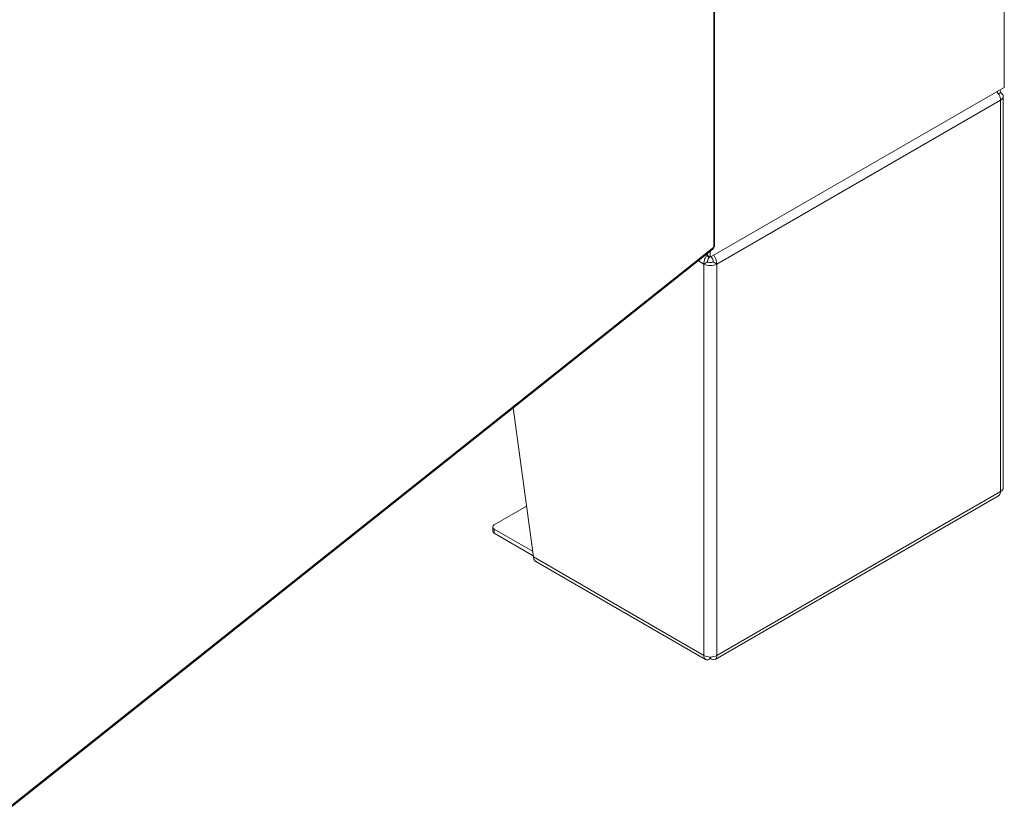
# Model space of a CAD drawing. Header units: inches. Extents: x 14 to 423, y 12 to 263.
# Tile 113 of 124: x 405 to 423, y 173 to 187. Entities that reach past the tile are written whole.
import ezdxf

# ---------------------------------------------------------------- set-up
doc = ezdxf.new("R2010")
doc.units = ezdxf.units.IN
doc.header["$LTSCALE"] = 26
doc.header["$MEASUREMENT"] = 0
doc.layers.add('Visible (ANSI)', color=7, linetype='Continuous', lineweight=5)
doc.layers.add('Visible Narrow (ANSI)', color=7, linetype='Continuous', lineweight=5)

msp = doc.modelspace()

# ---------------------------------------------------------------- linework, layer by layer
at = {"layer": 'Visible (ANSI)'}
for p, q in [((423.0722, 229.3633), (423.0722, 185.7302)), ((417.8806, 182.8948), (417.8806, 225.3245)), ((423.0722, 185.7302), (417.8029, 182.688)), ((423.0541, 178.556), (423.0541, 185.5691)), ((405.0192, 172.6345), (417.8494, 182.8301)), ((417.7729, 182.6929), (417.7173, 182.7251)), ((417.7537, 182.754), (417.7537, 182.7354)), ((417.7537, 182.754), (417.7537, 182.7164)), ((417.8029, 182.688), (417.7537, 182.7164)), ((417.8029, 182.688), (417.8029, 182.7931)), ((414.27, 179.9857), (414.6318, 177.3163)), ((417.89, 175.4807), (422.967, 178.4119)), ((413.929, 177.8927), (414.5083, 178.2271)), ((413.9018, 177.7789), (413.9018, 177.8548)), ((414.6178, 177.4192), (413.929, 177.8169)), ((413.929, 177.741), (414.629, 177.3369)), ((414.6752, 177.2363), (417.7159, 175.4807)), ((417.7913, 175.5245), (417.7913, 175.4921)), ((417.8145, 175.5245), (417.8145, 175.4921))]:
    msp.add_line(p, q, dxfattribs=at)
for centre, major_axis, start_param, end_param in [((422.8916, 185.5691), (0.1625, 0), 5.4977871, 7.0685835), ((417.8194, 182.7733), (-0.0464, -0.0804), 5.7966416, 6.769729), ((417.8029, 182.6312), (-0.1625, 0), 0.7853982, 2.3561945), ((417.8029, 182.6312), (0.0696, 0), 3.9269908, 5.4977871), ((422.8916, 178.556), (0.1625, 0), 5.4977871, 6.2831853), ((413.9947, 177.8548), (-0.0929, 0), 5.4977871, 7.0685835), ((413.9947, 177.7789), (-0.0929, 0), 0, 0.7853982), ((417.8029, 175.6181), (0.1625, 0), 3.9269908, 5.4977871)]:
    msp.add_ellipse(centre, major_axis=major_axis, ratio=0.5773503, start_param=start_param, end_param=end_param, dxfattribs=at)
for points in [[(423.0065, 185.6355), (423.0055, 185.6543), (423.001, 185.6711), (422.9936, 185.6847)], [(423.0065, 185.6355), (422.9933, 185.6279), (422.9802, 185.6203), (422.967, 185.6127)], [(417.7537, 182.6028), (417.7318, 182.5901), (417.7099, 182.5775), (417.688, 182.5649)], [(417.9178, 182.5649), (417.896, 182.5775), (417.8741, 182.5901), (417.8522, 182.6028)], [(423.0065, 178.4897), (423.0046, 178.4538), (422.9901, 178.4255), (422.967, 178.412)]]:
    msp.add_open_spline(points, degree=3, dxfattribs=at)
for points, knots in [([(422.9362, 185.6516), (422.9521, 185.6349), (422.9663, 185.6155), (422.9776, 185.5951), (422.9946, 185.5641), (423.0049, 185.531), (423.0065, 185.5028)], [0.4776807, 0.4776807, 0.4776807, 0.4776807, 0.9120227, 0.9120227, 0.9120227, 1.5707963, 1.5707963, 1.5707963, 1.5707963]), ([(417.8494, 182.8301), (417.8513, 182.8316), (417.8531, 182.8333), (417.8546, 182.8353), (417.861, 182.8433), (417.8639, 182.8549), (417.8629, 182.8682)], [-0.44150205, -0.44150205, -0.44150205, -0.44150205, -0.3557543, -0.3557543, -0.3557543, 0, 0, 0, 0]), ([(417.8806, 182.8948), (417.8806, 182.8937), (417.8805, 182.8926), (417.8804, 182.8916), (417.8792, 182.8831), (417.873, 182.8748), (417.8629, 182.8682)], [-0.4, -0.4, -0.4, -0.4, -0.3557543, -0.3557543, -0.3557543, 0, 0, 0, 0]), ([(417.7357, 182.7143), (417.7247, 182.6985), (417.7149, 182.681), (417.7072, 182.6628), (417.6934, 182.6299), (417.6864, 182.5949), (417.688, 182.5649)], [0.5465344, 0.5465344, 0.5465344, 0.5465344, 0.9120227, 0.9120227, 0.9120227, 1.5707963, 1.5707963, 1.5707963, 1.5707963]), ([(417.7537, 182.6028), (417.7509, 182.6257), (417.7595, 182.6547), (417.7735, 182.6752), (417.777, 182.6803), (417.7808, 182.685), (417.7848, 182.6889)], [0, 0, 0, 0, 1.1271971, 1.1271971, 1.1271971, 1.4130445, 1.4130445, 1.4130445, 1.4130445]), ([(417.8522, 182.6028), (417.855, 182.6257), (417.8463, 182.6547), (417.8324, 182.6752), (417.8269, 182.6832), (417.8208, 182.6899), (417.8146, 182.6947)], [0, 0, 0, 0, 1.1271971, 1.1271971, 1.1271971, 1.5702631, 1.5702631, 1.5702631, 1.5702631]), ([(417.9178, 182.5649), (417.9201, 182.6065), (417.9054, 182.6575), (417.88, 182.6994), (417.875, 182.7077), (417.8695, 182.7157), (417.8638, 182.7232)], [0, 0, 0, 0, 0.9120227, 0.9120227, 0.9120227, 1.0931157, 1.0931157, 1.0931157, 1.0931157]), ([(414.6752, 177.2363), (414.6712, 177.2386), (414.6675, 177.2412), (414.664, 177.2442), (414.6458, 177.2599), (414.6345, 177.2856), (414.6318, 177.3163)], [0.78539816, 0.78539816, 0.78539816, 0.78539816, 0.91202272, 0.91202272, 0.91202272, 1.57079633, 1.57079633, 1.57079633, 1.57079633]), ([(417.688, 175.5517), (417.6858, 175.5127), (417.7005, 175.4839), (417.7259, 175.4764), (417.7442, 175.4711), (417.7677, 175.4766), (417.7913, 175.4921)], [0, 0, 0, 0, 0.9120227, 0.9120227, 0.9120227, 1.5707963, 1.5707963, 1.5707963, 1.5707963]), ([(417.8145, 175.4921), (417.8472, 175.4706), (417.8795, 175.4689), (417.8987, 175.4872), (417.9125, 175.5004), (417.9195, 175.5235), (417.9178, 175.5517)], [0, 0, 0, 0, 0.9120227, 0.9120227, 0.9120227, 1.5707963, 1.5707963, 1.5707963, 1.5707963])]:
    msp.add_open_spline(points, degree=3, knots=knots, dxfattribs=at)
at = {"layer": 'Visible Narrow (ANSI)'}
for p, q in [((417.8629, 182.8682), (417.8629, 225.2881)), ((423.0065, 185.5028), (417.9178, 182.5649)), ((423.0065, 178.4897), (423.0065, 185.5028)), ((405.0366, 172.6757), (417.8629, 182.8682)), ((417.7401, 182.7432), (417.7537, 182.7354)), ((417.688, 182.5649), (417.5882, 182.6225)), ((417.688, 175.5517), (417.688, 182.5649)), ((417.9178, 182.5649), (417.9178, 175.5517)), ((417.9178, 175.5517), (423.0065, 178.4897)), ((413.929, 177.741), (413.929, 177.8169)), ((414.6318, 177.3163), (417.688, 175.5517))]:
    msp.add_line(p, q, dxfattribs=at)

doc.saveas('drawing.dxf')
